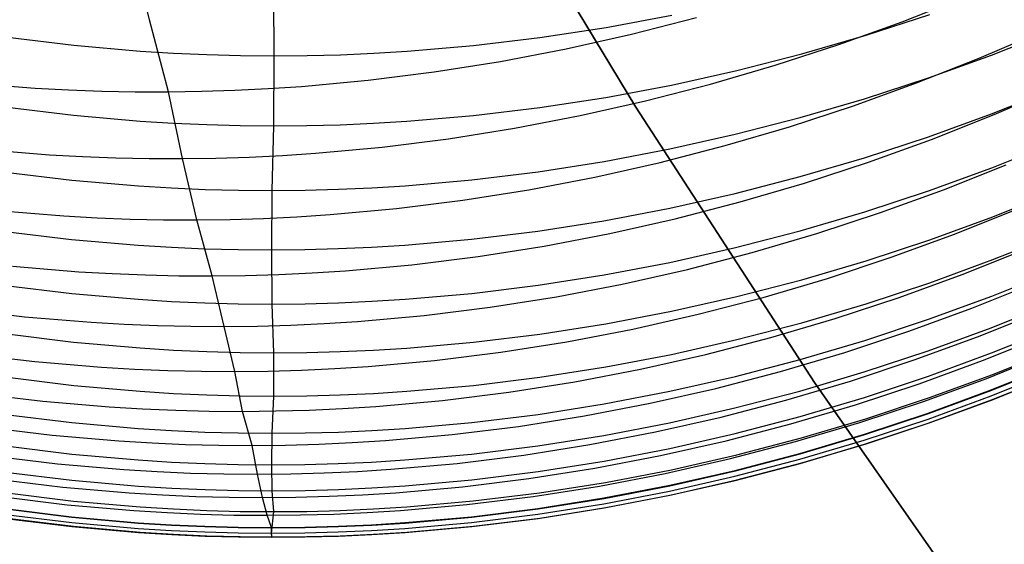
# Model space of a CAD drawing. Extents: x -383 to 1849, y -1185 to -529.
# Tile 38 of 256: x -325.96 to -318.77, y -1119.27 to -1115.44. Entities that reach past the tile are written whole.
import ezdxf

# ---------------------------------------------------------------- set-up
doc = ezdxf.new("R2010")
doc.units = 0
doc.layers.add('PREDEFINITO', color=7, linetype='CONTINUOUS')

msp = doc.modelspace()

# ---------------------------------------------------------------- linework, layer by layer
at = {"layer": 'PREDEFINITO'}
for p, q in [((-322.6942, -1114.0282, 420), (-321.4588, -1116.0796, 420)), ((-322.6942, -1114.0282, 370), (-321.4588, -1116.0796, 370)), ((-321.4588, -1116.0796, 395), (-322.6942, -1114.0282, 395)), ((-322.6942, -1114.0282, 420), (-321.4588, -1116.0796, 420)), ((-325.0076, -1115.4415, 547.8587), (-325.1413, -1114.8779, 545.9)), ((-324.1028, -1115.1553, 604.3358), (-324.1012, -1115.705, 602.3691)), ((-319.5142, -1115.4562, 551.7896), (-319.0576, -1115.276, 551.8132)), ((-324.8702, -1115.9672, 549.8277), (-325.0076, -1115.4415, 547.8587)), ((-321.6758, -1115.4984, 602.3205), (-321.196, -1115.4086, 602.2995)), ((-321.4899, -1115.5468, 549.7483), (-321.016, -1115.4246, 549.7555)), ((-319.9758, -1115.6223, 551.7701), (-319.5142, -1115.4562, 551.7896)), ((-319.7775, -1115.5549, 600.2513), (-319.3121, -1115.404, 600.219)), ((-322.1579, -1115.5723, 602.3379), (-321.6758, -1115.4984, 602.3205)), ((-318.9525, -1115.7223, 553.8076), (-318.5017, -1115.5278, 553.8334)), ((-318.8609, -1115.6992, 598.2165), (-318.4049, -1115.5183, 598.1814)), ((-326.0452, -1115.5697, 602.3373), (-325.5608, -1115.6283, 602.3511)), ((-322.642, -1115.6302, 602.3515), (-322.1579, -1115.5723, 602.3379)), ((-321.967, -1115.6541, 549.7456), (-321.4899, -1115.5468, 549.7483)), ((-320.2471, -1115.6909, 600.2804), (-319.7775, -1115.5549, 600.2513)), ((-325.5608, -1115.6283, 602.3511), (-325.075, -1115.6705, 602.361)), ((-325.075, -1115.6705, 602.361), (-324.8318, -1115.6855, 602.3645)), ((-323.3707, -1115.6864, 602.3647), (-323.1276, -1115.6718, 602.3613)), ((-323.1276, -1115.6718, 602.3613), (-322.642, -1115.6302, 602.3515)), ((-322.4468, -1115.746, 549.7475), (-321.967, -1115.6541, 549.7456)), ((-320.4421, -1115.7741, 551.7547), (-319.9758, -1115.6223, 551.7701)), ((-324.8318, -1115.6855, 602.3645), (-324.5883, -1115.6962, 602.367)), ((-324.5883, -1115.6962, 602.367), (-324.3448, -1115.7028, 602.3685)), ((-324.3448, -1115.7028, 602.3685), (-324.1012, -1115.705, 602.3691)), ((-324.1012, -1115.705, 602.3691), (-324.1027, -1116.2156, 600.3928)), ((-324.1012, -1115.705, 602.3691), (-323.8576, -1115.7031, 602.3686)), ((-323.8576, -1115.7031, 602.3686), (-323.6141, -1115.6969, 602.3671)), ((-323.6141, -1115.6969, 602.3671), (-323.3707, -1115.6864, 602.3647)), ((-322.9289, -1115.8224, 549.754), (-322.4468, -1115.746, 549.7475)), ((-320.7206, -1115.812, 600.3064), (-320.2471, -1115.6909, 600.2804)), ((-319.4089, -1115.9029, 553.7854), (-318.9525, -1115.7223, 553.8076)), ((-319.3221, -1115.8658, 598.2489), (-318.8609, -1115.6992, 598.2165)), ((-323.4127, -1115.883, 549.7653), (-322.9289, -1115.8224, 549.754)), ((-321.1975, -1115.9177, 600.329), (-320.7206, -1115.812, 600.3064)), ((-320.9125, -1115.9114, 551.7434), (-320.4421, -1115.7741, 551.7547)), ((-323.8979, -1115.9275, 549.7813), (-323.4127, -1115.883, 549.7653)), ((-319.788, -1116.0178, 598.2784), (-319.3221, -1115.8658, 598.2489)), ((-326.3266, -1115.902, 549.9336), (-325.842, -1115.9402, 549.8936)), ((-325.842, -1115.9402, 549.8936), (-325.5993, -1115.9532, 549.8753)), ((-325.5993, -1115.9532, 549.8753), (-325.3564, -1115.962, 549.8583)), ((-325.3564, -1115.962, 549.8583), (-325.1133, -1115.9667, 549.8424)), ((-325.1133, -1115.9667, 549.8424), (-324.8702, -1115.9672, 549.8277)), ((-324.8702, -1115.9672, 549.8277), (-324.627, -1115.9636, 549.8143)), ((-324.7673, -1116.4541, 551.8081), (-324.8702, -1115.9672, 549.8277)), ((-324.627, -1115.9636, 549.8143), (-324.3839, -1115.9557, 549.8021)), ((-324.3839, -1115.9557, 549.8021), (-324.1408, -1115.9437, 549.7911)), ((-324.1408, -1115.9437, 549.7911), (-323.8979, -1115.9275, 549.7813)), ((-321.6773, -1116.0079, 600.3483), (-321.1975, -1115.9177, 600.329)), ((-321.3866, -1116.0338, 551.7364), (-320.9125, -1115.9114, 551.7434)), ((-319.8705, -1116.0695, 553.7671), (-319.4089, -1115.9029, 553.7854)), ((-318.8618, -1116.1282, 596.2419), (-318.4057, -1115.9466, 596.2103)), ((-318.8437, -1116.1329, 555.8097), (-318.3934, -1115.938, 555.8338)), ((-322.1594, -1116.0822, 600.3642), (-321.6773, -1116.0079, 600.3483)), ((-321.8638, -1116.1412, 551.7335), (-321.3866, -1116.0338, 551.7364)), ((-320.2582, -1116.1551, 598.305), (-319.788, -1116.0178, 598.2784)), ((-326.0466, -1116.0799, 600.3637), (-325.5622, -1116.1386, 600.3763)), ((-322.6435, -1116.1404, 600.3767), (-322.1594, -1116.0822, 600.3642)), ((-321.4588, -1116.0796, 420), (-320.154, -1118.0876, 420)), ((-321.4588, -1116.0796, 370), (-320.154, -1118.0876, 370)), ((-320.154, -1118.0876, 395), (-321.4588, -1116.0796, 395)), ((-321.4588, -1116.0796, 420), (-320.154, -1118.0876, 420)), ((-320.3366, -1116.2217, 553.7525), (-319.8705, -1116.0695, 553.7671)), ((-325.5622, -1116.1386, 600.3763), (-325.0765, -1116.181, 600.3854)), ((-325.0765, -1116.181, 600.3854), (-324.8332, -1116.196, 600.3886)), ((-323.3722, -1116.1969, 600.3888), (-323.1291, -1116.1822, 600.3857)), ((-323.1291, -1116.1822, 600.3857), (-322.6435, -1116.1404, 600.3767)), ((-322.3438, -1116.2333, 551.735), (-321.8638, -1116.1412, 551.7335)), ((-320.7321, -1116.2772, 598.3288), (-320.2582, -1116.1551, 598.305)), ((-319.323, -1116.2954, 596.271), (-318.8618, -1116.1282, 596.2419)), ((-319.2996, -1116.3139, 555.789), (-318.8437, -1116.1329, 555.8097)), ((-324.8332, -1116.196, 600.3886), (-324.5898, -1116.2068, 600.3909)), ((-324.5898, -1116.2068, 600.3909), (-324.3463, -1116.2133, 600.3923)), ((-324.3463, -1116.2133, 600.3923), (-324.1027, -1116.2156, 600.3928)), ((-324.1027, -1116.2156, 600.3928), (-324.1157, -1116.687, 598.4084)), ((-324.1027, -1116.2156, 600.3928), (-323.8591, -1116.2136, 600.3924)), ((-323.8591, -1116.2136, 600.3924), (-323.6156, -1116.2073, 600.391)), ((-323.6156, -1116.2073, 600.391), (-323.3722, -1116.1969, 600.3888)), ((-322.8259, -1116.3097, 551.7408), (-322.3438, -1116.2333, 551.735)), ((-320.8069, -1116.3593, 553.7418), (-320.3366, -1116.2217, 553.7525)), ((-323.3099, -1116.3703, 551.7509), (-322.8259, -1116.3097, 551.7408)), ((-321.2094, -1116.384, 598.3495), (-320.7321, -1116.2772, 598.3288)), ((-319.789, -1116.4481, 596.2975), (-319.323, -1116.2954, 596.271)), ((-319.7607, -1116.4807, 555.7717), (-319.2996, -1116.3139, 555.789)), ((-326.2233, -1116.3878, 551.9056), (-325.739, -1116.4264, 551.8687)), ((-323.7951, -1116.4147, 551.7655), (-323.3099, -1116.3703, 551.7509)), ((-321.6895, -1116.4752, 598.3672), (-321.2094, -1116.384, 598.3495)), ((-321.2809, -1116.482, 553.7349), (-320.8069, -1116.3593, 553.7418)), ((-318.8599, -1116.5217, 594.254), (-318.4039, -1116.3396, 594.2261)), ((-325.739, -1116.4264, 551.8687), (-325.4963, -1116.4395, 551.8519)), ((-325.4963, -1116.4395, 551.8519), (-325.2535, -1116.4486, 551.8361)), ((-325.2535, -1116.4486, 551.8361), (-325.0104, -1116.4534, 551.8215)), ((-325.0104, -1116.4534, 551.8215), (-324.7673, -1116.4541, 551.8081)), ((-324.7673, -1116.4541, 551.8081), (-324.5242, -1116.4505, 551.7957)), ((-324.6618, -1116.9015, 553.7992), (-324.7673, -1116.4541, 551.8081)), ((-324.5242, -1116.4505, 551.7957), (-324.281, -1116.4427, 551.7845)), ((-324.281, -1116.4427, 551.7845), (-324.038, -1116.4308, 551.7744)), ((-324.038, -1116.4308, 551.7744), (-323.7951, -1116.4147, 551.7655)), ((-320.2593, -1116.5859, 596.3215), (-319.789, -1116.4481, 596.2975)), ((-322.172, -1116.5504, 598.3818), (-321.6895, -1116.4752, 598.3672)), ((-321.7581, -1116.5895, 553.732), (-321.2809, -1116.482, 553.7349)), ((-320.2265, -1116.633, 555.758), (-319.7607, -1116.4807, 555.7717)), ((-319.3211, -1116.6894, 594.2798), (-318.8599, -1116.5217, 594.254)), ((-319.2115, -1116.6811, 557.8013), (-318.7557, -1116.4997, 557.8206)), ((-326.0588, -1116.5533, 598.3826), (-325.5748, -1116.6116, 598.3939)), ((-325.5748, -1116.6116, 598.3939), (-325.0892, -1116.6536, 598.402)), ((-323.142, -1116.6521, 598.4016), (-322.6563, -1116.6095, 598.3933)), ((-322.6563, -1116.6095, 598.3933), (-322.172, -1116.5504, 598.3818)), ((-322.2381, -1116.6817, 553.733), (-321.7581, -1116.5895, 553.732)), ((-320.7333, -1116.7085, 596.3428), (-320.2593, -1116.5859, 596.3215)), ((-325.0892, -1116.6536, 598.402), (-324.8461, -1116.6683, 598.4048)), ((-324.8461, -1116.6683, 598.4048), (-324.6027, -1116.6788, 598.4068)), ((-324.6027, -1116.6788, 598.4068), (-324.3592, -1116.685, 598.408)), ((-324.3592, -1116.685, 598.408), (-324.1157, -1116.687, 598.4084)), ((-324.1157, -1116.687, 598.4084), (-324.1171, -1117.1201, 596.4143)), ((-324.1157, -1116.687, 598.4084), (-323.8721, -1116.6847, 598.4079)), ((-323.8721, -1116.6847, 598.4079), (-323.6286, -1116.6781, 598.4066)), ((-323.6286, -1116.6781, 598.4066), (-323.3852, -1116.6672, 598.4045)), ((-323.3852, -1116.6672, 598.4045), (-323.142, -1116.6521, 598.4016)), ((-322.7202, -1116.7581, 553.7381), (-322.2381, -1116.6817, 553.733)), ((-320.6965, -1116.7706, 555.7477), (-320.2265, -1116.633, 555.758)), ((-319.6725, -1116.8483, 557.7851), (-319.2115, -1116.6811, 557.8013)), ((-323.2041, -1116.8185, 553.7472), (-322.7202, -1116.7581, 553.7381)), ((-321.2106, -1116.8158, 596.3614), (-320.7333, -1116.7085, 596.3428)), ((-319.7871, -1116.8425, 594.3032), (-319.3211, -1116.6894, 594.2798)), ((-318.8521, -1116.8792, 592.2527), (-318.3968, -1116.697, 592.2285)), ((-323.6894, -1116.8628, 553.7603), (-323.2041, -1116.8185, 553.7472)), ((-321.6908, -1116.9073, 596.3773), (-321.2106, -1116.8158, 596.3614)), ((-321.1702, -1116.8932, 555.7411), (-320.6965, -1116.7706, 555.7477)), ((-319.1324, -1117.0063, 559.8221), (-318.6764, -1116.824, 559.84)), ((-326.1182, -1116.8335, 553.8886), (-325.6336, -1116.8728, 553.8547)), ((-325.6336, -1116.8728, 553.8547), (-325.3909, -1116.8862, 553.8393)), ((-325.3909, -1116.8862, 553.8393), (-325.148, -1116.8955, 553.8249)), ((-325.148, -1116.8955, 553.8249), (-324.9049, -1116.9006, 553.8115)), ((-324.9049, -1116.9006, 553.8115), (-324.6618, -1116.9015, 553.7992)), ((-324.6618, -1116.9015, 553.7992), (-324.4186, -1116.8981, 553.7879)), ((-324.5512, -1117.3096, 555.7979), (-324.6618, -1116.9015, 553.7992)), ((-324.4186, -1116.8981, 553.7879), (-324.1754, -1116.8905, 553.7777)), ((-324.1754, -1116.8905, 553.7777), (-323.9323, -1116.8787, 553.7685)), ((-323.9323, -1116.8787, 553.7685), (-323.6894, -1116.8628, 553.7603)), ((-321.6472, -1117.0006, 555.738), (-321.1702, -1116.8932, 555.7411)), ((-320.2574, -1116.9806, 594.3244), (-319.7871, -1116.8425, 594.3032)), ((-320.1381, -1117.001, 557.7721), (-319.6725, -1116.8483, 557.7851)), ((-319.3126, -1117.0469, 592.2749), (-318.8521, -1116.8792, 592.2527)), ((-322.1733, -1116.9829, 596.3905), (-321.6908, -1116.9073, 596.3773)), ((-326.0602, -1116.986, 596.391), (-325.5762, -1117.0446, 596.4012)), ((-325.5762, -1117.0446, 596.4012), (-325.0906, -1117.0867, 596.4085)), ((-323.1434, -1117.0851, 596.4082), (-322.6576, -1117.0422, 596.4008)), ((-322.6576, -1117.0422, 596.4008), (-322.1733, -1116.9829, 596.3905)), ((-322.127, -1117.0925, 555.7387), (-321.6472, -1117.0006, 555.738)), ((-320.7314, -1117.1034, 594.3433), (-320.2574, -1116.9806, 594.3244)), ((-320.608, -1117.139, 557.7624), (-320.1381, -1117.001, 557.7721)), ((-319.7779, -1117.1999, 592.2952), (-319.3126, -1117.0469, 592.2749)), ((-319.5936, -1117.1742, 559.807), (-319.1324, -1117.0063, 559.8221)), ((-318.8522, -1117.191, 590.2348), (-318.3969, -1117.0084, 590.2145)), ((-325.0906, -1117.0867, 596.4085), (-324.8475, -1117.1014, 596.4111)), ((-324.8475, -1117.1014, 596.4111), (-324.6041, -1117.1119, 596.4129)), ((-324.6041, -1117.1119, 596.4129), (-324.3606, -1117.1182, 596.414)), ((-324.3606, -1117.1182, 596.414), (-324.1171, -1117.1201, 596.4143)), ((-324.1171, -1117.1201, 596.4143), (-323.8735, -1117.1178, 596.4139)), ((-324.1171, -1117.1201, 596.4143), (-324.1158, -1117.5147, 594.4063)), ((-323.8735, -1117.1178, 596.4139), (-323.63, -1117.1111, 596.4128)), ((-323.63, -1117.1111, 596.4128), (-323.3866, -1117.1002, 596.4109)), ((-323.3866, -1117.1002, 596.4109), (-323.1434, -1117.0851, 596.4082)), ((-322.6091, -1117.1686, 555.743), (-322.127, -1117.0925, 555.7387)), ((-321.2088, -1117.2108, 594.3597), (-320.7314, -1117.1034, 594.3433)), ((-319.0753, -1117.2996, 561.8481), (-318.6192, -1117.1174, 561.8645)), ((-323.093, -1117.2286, 555.751), (-322.6091, -1117.1686, 555.743)), ((-321.0816, -1117.2619, 557.7559), (-320.608, -1117.139, 557.7624)), ((-320.0594, -1117.3276, 559.7948), (-319.5936, -1117.1742, 559.807)), ((-319.3127, -1117.3592, 590.2536), (-318.8522, -1117.191, 590.2348)), ((-326.0088, -1117.2389, 555.8793), (-325.5238, -1117.2791, 555.8484)), ((-323.5783, -1117.2723, 555.7628), (-323.093, -1117.2286, 555.751)), ((-321.689, -1117.3025, 594.3738), (-321.2088, -1117.2108, 594.3597)), ((-321.5586, -1117.3695, 557.7527), (-321.0816, -1117.2619, 557.7559)), ((-320.2475, -1117.338, 592.3135), (-319.7779, -1117.1999, 592.2952)), ((-325.5238, -1117.2791, 555.8484), (-325.2808, -1117.293, 555.8344)), ((-325.2808, -1117.293, 555.8344), (-325.0377, -1117.3028, 555.8213)), ((-325.0377, -1117.3028, 555.8213), (-324.7945, -1117.3083, 555.8091)), ((-324.7945, -1117.3083, 555.8091), (-324.5512, -1117.3096, 555.7979)), ((-324.5512, -1117.3096, 555.7979), (-324.3078, -1117.3066, 555.7877)), ((-324.4622, -1117.6786, 557.8048), (-324.5512, -1117.3096, 555.7979)), ((-324.3078, -1117.3066, 555.7877), (-324.0645, -1117.2994, 555.7784)), ((-324.0645, -1117.2994, 555.7784), (-323.8214, -1117.2879, 555.7701)), ((-323.8214, -1117.2879, 555.7701), (-323.5783, -1117.2723, 555.7628)), ((-322.1715, -1117.3781, 594.3854), (-321.689, -1117.3025, 594.3738)), ((-320.5296, -1117.4661, 559.7856), (-320.0594, -1117.3276, 559.7948)), ((-319.5366, -1117.4674, 561.8343), (-319.0753, -1117.2996, 561.8481)), ((-318.8601, -1117.4572, 588.2021), (-318.4041, -1117.2738, 588.1856)), ((-326.0598, -1117.3786, 594.3855), (-325.5755, -1117.4378, 594.3945)), ((-322.656, -1117.4374, 594.3945), (-322.1715, -1117.3781, 594.3854)), ((-322.0383, -1117.4615, 557.7528), (-321.5586, -1117.3695, 557.7527)), ((-320.7209, -1117.4607, 592.3298), (-320.2475, -1117.338, 592.3135)), ((-319.778, -1117.5126, 590.2707), (-319.3127, -1117.3592, 590.2536)), ((-319.0045, -1117.5449, 563.881), (-318.5486, -1117.3619, 563.8959)), ((-325.5755, -1117.4378, 594.3945), (-325.0897, -1117.4803, 594.4011)), ((-323.1418, -1117.4801, 594.401), (-322.656, -1117.4374, 594.3945)), ((-322.5203, -1117.5377, 557.7563), (-322.0383, -1117.4615, 557.7528)), ((-321.1977, -1117.568, 592.344), (-320.7209, -1117.4607, 592.3298)), ((-321.0034, -1117.5895, 559.7793), (-320.5296, -1117.4661, 559.7856)), ((-320.0026, -1117.6206, 561.823), (-319.5366, -1117.4674, 561.8343)), ((-319.3213, -1117.6262, 588.2173), (-318.8601, -1117.4572, 588.2021)), ((-326.4033, -1117.5503, 557.909), (-325.9198, -1117.6072, 557.8778)), ((-325.0897, -1117.4803, 594.4011), (-324.8465, -1117.4953, 594.4034)), ((-324.8465, -1117.4953, 594.4034), (-324.603, -1117.5061, 594.405)), ((-324.603, -1117.5061, 594.405), (-324.3595, -1117.5125, 594.406)), ((-324.3595, -1117.5125, 594.406), (-324.1158, -1117.5147, 594.4063)), ((-324.1158, -1117.5147, 594.4063), (-323.8722, -1117.5125, 594.406)), ((-324.1158, -1117.5147, 594.4063), (-324.1025, -1117.8705, 592.3842)), ((-323.8722, -1117.5125, 594.406), (-323.6286, -1117.5059, 594.405)), ((-323.6286, -1117.5059, 594.405), (-323.3851, -1117.4951, 594.4034)), ((-323.3851, -1117.4951, 594.4034), (-323.1418, -1117.4801, 594.401)), ((-323.0042, -1117.5977, 557.7633), (-322.5203, -1117.5377, 557.7563)), ((-320.2476, -1117.651, 590.2861), (-319.778, -1117.5126, 590.2707)), ((-319.4656, -1117.7134, 563.8682), (-319.0045, -1117.5449, 563.881)), ((-318.8638, -1117.6876, 586.1734), (-318.4079, -1117.5042, 586.1606)), ((-325.9198, -1117.6072, 557.8778), (-325.4348, -1117.6477, 557.8501)), ((-323.4894, -1117.6414, 557.7736), (-323.0042, -1117.5977, 557.7633)), ((-321.6774, -1117.6595, 592.3562), (-321.1977, -1117.568, 592.344)), ((-321.4806, -1117.6976, 559.7759), (-321.0034, -1117.5895, 559.7793)), ((-320.4728, -1117.7589, 561.8143), (-320.0026, -1117.6206, 561.823)), ((-318.9644, -1117.754, 565.9184), (-318.5081, -1117.5708, 565.9319)), ((-325.4348, -1117.6477, 557.8501), (-325.1918, -1117.6618, 557.8375)), ((-325.1918, -1117.6618, 557.8375), (-324.9487, -1117.6716, 557.8257)), ((-324.9487, -1117.6716, 557.8257), (-324.7055, -1117.6772, 557.8148)), ((-324.7055, -1117.6772, 557.8148), (-324.4622, -1117.6786, 557.8048)), ((-324.4622, -1117.6786, 557.8048), (-324.2189, -1117.6757, 557.7957)), ((-324.386, -1118.0071, 559.8205), (-324.4622, -1117.6786, 557.8048)), ((-324.2189, -1117.6757, 557.7957), (-323.9756, -1117.6685, 557.7875)), ((-323.9756, -1117.6685, 557.7875), (-323.7324, -1117.657, 557.7801)), ((-323.7324, -1117.657, 557.7801), (-323.4894, -1117.6414, 557.7736)), ((-322.1595, -1117.7349, 592.3662), (-321.6774, -1117.6595, 592.3562)), ((-320.721, -1117.7741, 590.2998), (-320.2476, -1117.651, 590.2861)), ((-319.7873, -1117.7803, 588.2312), (-319.3213, -1117.6262, 588.2173)), ((-319.3248, -1117.8564, 586.1852), (-318.8638, -1117.6876, 586.1734)), ((-318.8609, -1117.8715, 584.1441), (-318.4049, -1117.6875, 584.1346)), ((-326.0463, -1117.7331, 592.366), (-325.562, -1117.7926, 592.3739)), ((-322.6435, -1117.794, 592.374), (-322.1595, -1117.7349, 592.3662)), ((-321.9606, -1117.7899, 559.7756), (-321.4806, -1117.6976, 559.7759)), ((-320.9467, -1117.8821, 561.8082), (-320.4728, -1117.7589, 561.8143)), ((-319.9314, -1117.8673, 563.8578), (-319.4656, -1117.7134, 563.8682)), ((-319.4257, -1117.9228, 565.9069), (-318.9644, -1117.754, 565.9184)), ((-318.9287, -1117.9278, 567.9583), (-318.4728, -1117.7448, 567.9702)), ((-325.562, -1117.7926, 592.3739), (-325.0763, -1117.8355, 592.3795)), ((-325.0763, -1117.8355, 592.3795), (-324.833, -1117.8507, 592.3816)), ((-323.3722, -1117.8514, 592.3816), (-323.129, -1117.8364, 592.3797)), ((-323.129, -1117.8364, 592.3797), (-322.6435, -1117.794, 592.374)), ((-322.4429, -1117.8663, 559.7784), (-321.9606, -1117.7899, 559.7756)), ((-321.1978, -1117.8817, 590.3118), (-320.721, -1117.7741, 590.2998)), ((-320.2575, -1117.9194, 588.2437), (-319.7873, -1117.7803, 588.2312)), ((-326.3286, -1117.8769, 559.913), (-325.8447, -1117.9344, 559.8853)), ((-324.833, -1117.8507, 592.3816), (-324.5896, -1117.8616, 592.383)), ((-324.5896, -1117.8616, 592.383), (-324.3461, -1117.8682, 592.3839)), ((-324.3461, -1117.8682, 592.3839), (-324.1025, -1117.8705, 592.3842)), ((-324.1025, -1117.8705, 592.3842), (-323.859, -1117.8684, 592.3839)), ((-324.1025, -1117.8705, 592.3842), (-324.1023, -1118.1858, 590.3457)), ((-323.859, -1117.8684, 592.3839), (-323.6155, -1117.862, 592.3831)), ((-323.6155, -1117.862, 592.3831), (-323.3722, -1117.8514, 592.3816)), ((-322.9271, -1117.9265, 559.7842), (-322.4429, -1117.8663, 559.7784)), ((-321.6775, -1117.9735, 590.322), (-321.1978, -1117.8817, 590.3118)), ((-321.4239, -1117.9899, 561.8048), (-320.9467, -1117.8821, 561.8082)), ((-320.4015, -1118.0062, 563.8496), (-319.9314, -1117.8673, 563.8578)), ((-319.7906, -1118.0104, 586.1959), (-319.3248, -1117.8564, 586.1852)), ((-319.322, -1118.0409, 584.1528), (-318.8609, -1117.8715, 584.1441)), ((-318.8964, -1118.0568, 570.0038), (-318.4406, -1117.8736, 570.0143)), ((-318.8528, -1118.0281, 582.1383), (-318.3975, -1117.8444, 582.1321)), ((-325.8447, -1117.9344, 559.8853), (-325.3593, -1117.9755, 559.8606)), ((-325.3593, -1117.9755, 559.8606), (-325.1162, -1117.9898, 559.8494)), ((-323.6558, -1117.9858, 559.7988), (-323.4127, -1117.9702, 559.7931)), ((-323.4127, -1117.9702, 559.7931), (-322.9271, -1117.9265, 559.7842)), ((-322.1595, -1118.0492, 590.3305), (-321.6775, -1117.9735, 590.322)), ((-320.7316, -1118.0432, 588.2549), (-320.2575, -1117.9194, 588.2437)), ((-319.8919, -1118.0769, 565.8973), (-319.4257, -1117.9228, 565.9069)), ((-319.3898, -1118.0963, 567.9479), (-318.9287, -1117.9278, 567.9583)), ((-318.8636, -1118.1409, 572.0562), (-318.408, -1117.9571, 572.0651)), ((-318.8603, -1118.1427, 580.0948), (-318.4043, -1117.9585, 580.0922)), ((-326.0455, -1118.0491, 590.3305), (-325.5613, -1118.1085, 590.3371)), ((-325.1162, -1117.9898, 559.8494), (-324.8729, -1117.9998, 559.8389)), ((-324.8729, -1117.9998, 559.8389), (-324.6295, -1118.0056, 559.8293)), ((-324.6295, -1118.0056, 559.8293), (-324.386, -1118.0071, 559.8205)), ((-324.386, -1118.0071, 559.8205), (-324.1426, -1118.0043, 559.8124)), ((-324.3289, -1118.2974, 561.842), (-324.386, -1118.0071, 559.8205)), ((-324.1426, -1118.0043, 559.8124), (-323.8991, -1117.9972, 559.8052)), ((-323.8991, -1117.9972, 559.8052), (-323.6558, -1117.9858, 559.7988)), ((-322.6435, -1118.1086, 590.3371), (-322.1595, -1118.0492, 590.3305)), ((-321.9039, -1118.0819, 561.8041), (-321.4239, -1117.9899, 561.8048)), ((-321.2089, -1118.1514, 588.2646), (-320.7316, -1118.0432, 588.2549)), ((-320.8753, -1118.1298, 563.8437), (-320.4015, -1118.0062, 563.8496)), ((-320.2607, -1118.1494, 586.2056), (-319.7906, -1118.0104, 586.1959)), ((-319.7879, -1118.1956, 584.1608), (-319.322, -1118.0409, 584.1528)), ((-319.3134, -1118.1972, 582.144), (-318.8528, -1118.0281, 582.1383)), ((-318.8641, -1118.1846, 574.0088), (-318.4084, -1118.0009, 574.0171)), ((-318.8621, -1118.2141, 578.0413), (-318.4063, -1118.0303, 578.0437)), ((-318.8501, -1118.2101, 575.8918), (-318.3946, -1118.0261, 575.8994)), ((-325.5613, -1118.1085, 590.3371), (-325.0757, -1118.1513, 590.3419)), ((-323.1289, -1118.1513, 590.3419), (-322.6435, -1118.1086, 590.3371)), ((-322.3862, -1118.158, 561.8061), (-321.9039, -1118.0819, 561.8041)), ((-320.3622, -1118.2159, 565.8896), (-319.8919, -1118.0769, 565.8973)), ((-320.154, -1118.0876, 420), (-318.7814, -1120.0497, 420)), ((-320.154, -1118.0876, 370), (-318.7814, -1120.0497, 370)), ((-318.7814, -1120.0497, 395), (-320.154, -1118.0876, 395)), ((-320.154, -1118.0876, 420), (-318.7814, -1120.0497, 420)), ((-319.8557, -1118.25, 567.9392), (-319.3898, -1118.0963, 567.9479)), ((-319.3575, -1118.2255, 569.9946), (-318.8964, -1118.0568, 570.0038)), ((-326.2704, -1118.1655, 561.9228), (-325.7868, -1118.2235, 561.8985)), ((-325.0757, -1118.1513, 590.3419), (-324.8326, -1118.1663, 590.3436)), ((-324.8326, -1118.1663, 590.3436), (-324.5892, -1118.1771, 590.3448)), ((-324.5892, -1118.1771, 590.3448), (-324.3458, -1118.1836, 590.3455)), ((-324.3458, -1118.1836, 590.3455), (-324.1023, -1118.1858, 590.3457)), ((-324.1023, -1118.1858, 590.3457), (-324.1158, -1118.4574, 588.2922)), ((-324.1023, -1118.1858, 590.3457), (-323.8588, -1118.1836, 590.3455)), ((-323.8588, -1118.1836, 590.3455), (-323.6154, -1118.1771, 590.3448)), ((-323.6154, -1118.1771, 590.3448), (-323.3721, -1118.1663, 590.3436)), ((-323.3721, -1118.1663, 590.3436), (-323.1289, -1118.1513, 590.3419)), ((-322.8703, -1118.2179, 561.8109), (-322.3862, -1118.158, 561.8061)), ((-321.6891, -1118.2437, 588.2729), (-321.2089, -1118.1514, 588.2646)), ((-321.3525, -1118.238, 563.8402), (-320.8753, -1118.1298, 563.8437)), ((-320.7345, -1118.273, 586.2143), (-320.2607, -1118.1494, 586.2056)), ((-320.2581, -1118.3351, 584.1679), (-319.7879, -1118.1956, 584.1608)), ((-319.7788, -1118.3516, 582.1492), (-319.3134, -1118.1972, 582.144)), ((-319.3251, -1118.3537, 574.0013), (-318.8641, -1118.1846, 574.0088)), ((-319.3245, -1118.3103, 572.0482), (-318.8636, -1118.1409, 572.0562)), ((-319.3215, -1118.3123, 580.0971), (-318.8603, -1118.1427, 580.0948)), ((-325.7868, -1118.2235, 561.8985), (-325.3017, -1118.265, 561.8769)), ((-325.3017, -1118.265, 561.8769), (-325.0587, -1118.2795, 561.8671)), ((-323.5989, -1118.2767, 561.8232), (-323.3558, -1118.2612, 561.8184)), ((-323.3558, -1118.2612, 561.8184), (-322.8703, -1118.2179, 561.8109)), ((-322.1716, -1118.3199, 588.2798), (-321.6891, -1118.2437, 588.2729)), ((-321.8325, -1118.3304, 563.839), (-321.3525, -1118.238, 563.8402)), ((-320.8364, -1118.3397, 565.884), (-320.3622, -1118.2159, 565.8896)), ((-320.3258, -1118.3888, 567.9321), (-319.8557, -1118.25, 567.9392)), ((-319.8232, -1118.3794, 569.9868), (-319.3575, -1118.2255, 569.9946)), ((-319.3231, -1118.3833, 578.0392), (-318.8621, -1118.2141, 578.0413)), ((-319.3109, -1118.3796, 575.8848), (-318.8501, -1118.2101, 575.8918)), ((-326.0597, -1118.3203, 588.2799), (-325.5754, -1118.3799, 588.2853)), ((-325.0587, -1118.2795, 561.8671), (-324.8156, -1118.2897, 561.858)), ((-324.8156, -1118.2897, 561.858), (-324.5723, -1118.2957, 561.8496)), ((-324.5723, -1118.2957, 561.8496), (-324.3289, -1118.2974, 561.842)), ((-324.3289, -1118.2974, 561.842), (-324.0855, -1118.2948, 561.835)), ((-324.2585, -1118.5462, 563.8697), (-324.3289, -1118.2974, 561.842)), ((-324.0855, -1118.2948, 561.835), (-323.8421, -1118.2878, 561.8288)), ((-323.8421, -1118.2878, 561.8288), (-323.5989, -1118.2767, 561.8232)), ((-322.656, -1118.3796, 588.2852), (-322.1716, -1118.3199, 588.2798)), ((-322.3149, -1118.4068, 563.8403), (-321.8325, -1118.3304, 563.839)), ((-321.3138, -1118.448, 565.8804), (-320.8364, -1118.3397, 565.884)), ((-321.2116, -1118.3811, 586.2218), (-320.7345, -1118.273, 586.2143)), ((-320.732, -1118.4593, 584.1743), (-320.2581, -1118.3351, 584.1679)), ((-319.7901, -1118.4648, 572.0412), (-319.3245, -1118.3103, 572.0482)), ((-319.7874, -1118.467, 580.0993), (-319.3215, -1118.3123, 580.0971)), ((-326.2019, -1118.4127, 563.9389), (-325.7177, -1118.4712, 563.918)), ((-325.5754, -1118.3799, 588.2853), (-325.0897, -1118.4228, 588.2891)), ((-323.1419, -1118.4226, 588.289), (-322.656, -1118.3796, 588.2852)), ((-322.7992, -1118.4668, 563.8439), (-322.3149, -1118.4068, 563.8403)), ((-321.6916, -1118.4733, 586.2282), (-321.2116, -1118.3811, 586.2218)), ((-320.7997, -1118.5122, 567.9267), (-320.3258, -1118.3888, 567.9321)), ((-320.2933, -1118.5183, 569.9802), (-319.8232, -1118.3794, 569.9868)), ((-320.2484, -1118.4908, 582.1539), (-319.7788, -1118.3516, 582.1492)), ((-319.7907, -1118.508, 573.9945), (-319.3251, -1118.3537, 574.0013)), ((-319.7888, -1118.5377, 578.0372), (-319.3231, -1118.3833, 578.0392)), ((-319.7765, -1118.5342, 575.8784), (-319.3109, -1118.3796, 575.8848)), ((-325.7177, -1118.4712, 563.918), (-325.2321, -1118.5132, 563.8994)), ((-325.0897, -1118.4228, 588.2891), (-324.8465, -1118.4379, 588.2905)), ((-324.8465, -1118.4379, 588.2905), (-324.603, -1118.4488, 588.2914)), ((-324.603, -1118.4488, 588.2914), (-324.3595, -1118.4553, 588.292)), ((-324.3595, -1118.4553, 588.292), (-324.1158, -1118.4574, 588.2922)), ((-324.1158, -1118.4574, 588.2922), (-324.1172, -1118.6866, 586.2432)), ((-324.1158, -1118.4574, 588.2922), (-323.8722, -1118.4552, 588.292)), ((-323.8722, -1118.4552, 588.292), (-323.6286, -1118.4486, 588.2914)), ((-323.6286, -1118.4486, 588.2914), (-323.3852, -1118.4378, 588.2904)), ((-323.3852, -1118.4378, 588.2904), (-323.1419, -1118.4226, 588.289)), ((-323.2848, -1118.5102, 563.85), (-322.7992, -1118.4668, 563.8439)), ((-322.1739, -1118.5493, 586.2336), (-321.6916, -1118.4733, 586.2282)), ((-321.794, -1118.5404, 565.8788), (-321.3138, -1118.448, 565.8804)), ((-321.2093, -1118.5679, 584.1799), (-320.732, -1118.4593, 584.1743)), ((-320.26, -1118.6043, 572.0353), (-319.7901, -1118.4648, 572.0412)), ((-320.2577, -1118.6067, 580.1012), (-319.7874, -1118.467, 580.0993)), ((-326.06, -1118.5495, 586.2337), (-325.576, -1118.6091, 586.2378)), ((-325.2321, -1118.5132, 563.8994), (-324.9889, -1118.5278, 563.8911)), ((-324.9889, -1118.5278, 563.8911), (-324.7456, -1118.5383, 563.8833)), ((-324.7456, -1118.5383, 563.8833), (-324.5021, -1118.5444, 563.8762)), ((-324.5021, -1118.5444, 563.8762), (-324.2585, -1118.5462, 563.8697)), ((-324.2585, -1118.5462, 563.8697), (-324.0149, -1118.5436, 563.8638)), ((-324.2207, -1118.7557, 565.9024), (-324.2585, -1118.5462, 563.8697)), ((-324.0149, -1118.5436, 563.8638), (-323.7714, -1118.5368, 563.8586)), ((-323.7714, -1118.5368, 563.8586), (-323.528, -1118.5256, 563.854)), ((-323.528, -1118.5256, 563.854), (-323.2848, -1118.5102, 563.85)), ((-322.6581, -1118.6089, 586.2377), (-322.1739, -1118.5493, 586.2336)), ((-322.2766, -1118.6168, 565.8793), (-321.794, -1118.5404, 565.8788)), ((-321.2769, -1118.6202, 567.923), (-320.7997, -1118.5122, 567.9267)), ((-320.7671, -1118.6419, 569.975), (-320.2933, -1118.5183, 569.9802)), ((-320.7219, -1118.6147, 582.158), (-320.2484, -1118.4908, 582.1539)), ((-320.2607, -1118.6472, 573.9885), (-319.7907, -1118.508, 573.9945)), ((-320.2588, -1118.677, 578.0355), (-319.7888, -1118.5377, 578.0372)), ((-320.2464, -1118.6737, 575.8726), (-319.7765, -1118.5342, 575.8784)), ((-326.1641, -1118.621, 565.9598), (-325.68, -1118.6799, 565.9423)), ((-325.576, -1118.6091, 586.2378), (-325.0905, -1118.652, 586.2408)), ((-323.1437, -1118.6519, 586.2407), (-322.6581, -1118.6089, 586.2377)), ((-322.7611, -1118.6768, 565.8819), (-322.2766, -1118.6168, 565.8793)), ((-321.7569, -1118.7123, 567.921), (-321.2769, -1118.6202, 567.923)), ((-321.6894, -1118.6606, 584.1847), (-321.2093, -1118.5679, 584.1799)), ((-321.1987, -1118.7229, 582.1617), (-320.7219, -1118.6147, 582.158)), ((-320.7338, -1118.7283, 572.0303), (-320.26, -1118.6043, 572.0353)), ((-320.7317, -1118.731, 580.1029), (-320.2577, -1118.6067, 580.1012)), ((-325.68, -1118.6799, 565.9423), (-325.1944, -1118.7222, 565.9269)), ((-325.0905, -1118.652, 586.2408), (-324.8474, -1118.6671, 586.2419)), ((-324.8474, -1118.6671, 586.2419), (-324.6041, -1118.6779, 586.2426)), ((-324.6041, -1118.6779, 586.2426), (-324.3607, -1118.6844, 586.243)), ((-324.3607, -1118.6844, 586.243), (-324.1172, -1118.6866, 586.2432)), ((-324.1172, -1118.6866, 586.2432), (-323.8737, -1118.6844, 586.243)), ((-324.1172, -1118.6866, 586.2432), (-324.1154, -1118.876, 584.1959)), ((-323.8737, -1118.6844, 586.243), (-323.6302, -1118.6778, 586.2426)), ((-323.6302, -1118.6778, 586.2426), (-323.3869, -1118.667, 586.2418)), ((-323.3869, -1118.667, 586.2418), (-323.1437, -1118.6519, 586.2407)), ((-323.2469, -1118.7201, 565.8865), (-322.7611, -1118.6768, 565.8819)), ((-322.1718, -1118.7372, 584.1887), (-321.6894, -1118.6606, 584.1847)), ((-321.2442, -1118.7499, 569.9712), (-320.7671, -1118.6419, 569.975)), ((-320.7344, -1118.7711, 573.9833), (-320.2607, -1118.6472, 573.9885)), ((-320.7326, -1118.8009, 578.0339), (-320.2588, -1118.677, 578.0355)), ((-320.7201, -1118.7979, 575.8676), (-320.2464, -1118.6737, 575.8726)), ((-326.0584, -1118.7399, 584.1891), (-325.5744, -1118.7993, 584.1921)), ((-325.1944, -1118.7222, 565.9269), (-324.9512, -1118.737, 565.92)), ((-324.9512, -1118.737, 565.92), (-324.7078, -1118.7476, 565.9136)), ((-324.7078, -1118.7476, 565.9136), (-324.4643, -1118.7538, 565.9077)), ((-324.4643, -1118.7538, 565.9077), (-324.2207, -1118.7557, 565.9024)), ((-324.2207, -1118.7557, 565.9024), (-323.9771, -1118.7533, 565.8976)), ((-324.1822, -1118.926, 567.9375), (-324.2207, -1118.7557, 565.9024)), ((-323.9771, -1118.7533, 565.8976), (-323.7336, -1118.7465, 565.8934)), ((-323.7336, -1118.7465, 565.8934), (-323.4901, -1118.7354, 565.8897)), ((-323.4901, -1118.7354, 565.8897), (-323.2469, -1118.7201, 565.8865)), ((-322.6561, -1118.7972, 584.1918), (-322.1718, -1118.7372, 584.1887)), ((-322.2392, -1118.7883, 567.9208), (-321.7569, -1118.7123, 567.921)), ((-321.7242, -1118.842, 569.9688), (-321.2442, -1118.7499, 569.9712)), ((-321.6784, -1118.8153, 582.1648), (-321.1987, -1118.7229, 582.1617)), ((-321.2115, -1118.8794, 573.979), (-320.7344, -1118.7711, 573.9833)), ((-321.2108, -1118.8368, 572.0264), (-320.7338, -1118.7283, 572.0303)), ((-321.209, -1118.8396, 580.1044), (-320.7317, -1118.731, 580.1029)), ((-326.1245, -1118.7905, 567.9831), (-325.6406, -1118.8496, 567.9691)), ((-325.5744, -1118.7993, 584.1921), (-325.0889, -1118.842, 584.1942)), ((-325.0889, -1118.842, 584.1942), (-324.8457, -1118.8569, 584.195)), ((-323.385, -1118.8559, 584.1948), (-323.1418, -1118.8406, 584.194)), ((-323.1418, -1118.8406, 584.194), (-322.6561, -1118.7972, 584.1918)), ((-322.7234, -1118.8479, 567.9223), (-322.2392, -1118.7883, 567.9208)), ((-322.2065, -1118.9181, 569.9677), (-321.7242, -1118.842, 569.9688)), ((-322.1605, -1118.8915, 582.1674), (-321.6784, -1118.8153, 582.1648)), ((-321.6908, -1118.9293, 572.0236), (-321.2108, -1118.8368, 572.0264)), ((-321.6892, -1118.9322, 580.1057), (-321.209, -1118.8396, 580.1044)), ((-321.2097, -1118.9092, 578.0325), (-320.7326, -1118.8009, 578.0339)), ((-321.1971, -1118.9064, 575.8631), (-320.7201, -1118.7979, 575.8676)), ((-326.0465, -1118.8917, 582.1674), (-325.5624, -1118.9514, 582.1694)), ((-325.6406, -1118.8496, 567.9691), (-325.1553, -1118.892, 567.9568)), ((-325.1553, -1118.892, 567.9568), (-324.9123, -1118.907, 567.9513)), ((-324.9123, -1118.907, 567.9513), (-324.6691, -1118.9176, 567.9463)), ((-324.8457, -1118.8569, 584.195), (-324.6024, -1118.8676, 584.1955)), ((-324.6024, -1118.8676, 584.1955), (-324.3589, -1118.874, 584.1958)), ((-324.3589, -1118.874, 584.1958), (-324.1154, -1118.876, 584.1959)), ((-324.1154, -1118.876, 584.1959), (-323.8718, -1118.8736, 584.1958)), ((-324.1154, -1118.876, 584.1959), (-324.1033, -1119.029, 582.172)), ((-323.9388, -1118.9237, 567.9338), (-323.6954, -1118.9171, 567.9306)), ((-323.8718, -1118.8736, 584.1958), (-323.6284, -1118.8669, 584.1954)), ((-323.6954, -1118.9171, 567.9306), (-323.452, -1118.9061, 567.9279)), ((-323.6284, -1118.8669, 584.1954), (-323.385, -1118.8559, 584.1948)), ((-323.452, -1118.9061, 567.9279), (-323.2089, -1118.891, 567.9255)), ((-323.2089, -1118.891, 567.9255), (-322.7234, -1118.8479, 567.9223)), ((-322.6445, -1118.9512, 582.1694), (-322.1605, -1118.8915, 582.1674)), ((-321.6913, -1118.9718, 573.9754), (-321.2115, -1118.8794, 573.979)), ((-321.6897, -1119.0016, 578.0313), (-321.2097, -1118.9092, 578.0325)), ((-321.677, -1118.9989, 575.8594), (-321.1971, -1118.9064, 575.8631)), ((-326.0921, -1118.9192, 570.0118), (-325.6082, -1118.9786, 570.0012)), ((-325.6082, -1118.9786, 570.0012), (-325.1228, -1119.0213, 569.992)), ((-325.5624, -1118.9514, 582.1694), (-325.0768, -1118.9944, 582.1708)), ((-324.6691, -1118.9176, 567.9463), (-324.4257, -1118.924, 567.9417)), ((-324.4257, -1118.924, 567.9417), (-324.1822, -1118.926, 567.9375)), ((-324.1822, -1118.926, 567.9375), (-323.9388, -1118.9237, 567.9338)), ((-324.1496, -1119.0556, 569.978), (-324.1822, -1118.926, 567.9375)), ((-323.1762, -1119.0207, 569.97), (-322.6906, -1118.9777, 569.9681)), ((-323.13, -1118.9942, 582.1708), (-322.6445, -1118.9512, 582.1694)), ((-322.6906, -1118.9777, 569.9681), (-322.2065, -1118.9181, 569.9677)), ((-322.1736, -1119.048, 573.9727), (-321.6913, -1118.9718, 573.9754)), ((-322.1731, -1119.0057, 572.0218), (-321.6908, -1118.9293, 572.0236)), ((-322.1717, -1119.0087, 580.1067), (-321.6892, -1118.9322, 580.1057)), ((-326.0611, -1119.0067, 572.0477), (-325.5767, -1119.0663, 572.0406)), ((-326.0597, -1119.0091, 580.1065), (-325.5755, -1119.0689, 580.1074)), ((-326.0594, -1119.0488, 573.9821), (-325.5754, -1119.1084, 573.9779)), ((-325.1228, -1119.0213, 569.992), (-324.8797, -1119.0363, 569.988)), ((-325.0768, -1118.9944, 582.1708), (-324.8336, -1119.0095, 582.1714)), ((-324.8797, -1119.0363, 569.988), (-324.6364, -1119.047, 569.9843)), ((-324.8336, -1119.0095, 582.1714), (-324.5903, -1119.0203, 582.1717)), ((-324.6364, -1119.047, 569.9843), (-324.393, -1119.0535, 569.981)), ((-324.5903, -1119.0203, 582.1717), (-324.3468, -1119.0268, 582.1719)), ((-324.393, -1119.0535, 569.981), (-324.1496, -1119.0556, 569.978)), ((-324.3468, -1119.0268, 582.1719), (-324.1033, -1119.029, 582.172)), ((-324.1496, -1119.0556, 569.978), (-323.9061, -1119.0533, 569.9755)), ((-324.1169, -1119.1438, 572.0258), (-324.1496, -1119.0556, 569.978)), ((-324.1033, -1119.029, 582.172), (-324.1188, -1119.1894, 579.083)), ((-324.1033, -1119.029, 582.172), (-323.8598, -1119.0268, 582.1719)), ((-323.9061, -1119.0533, 569.9755), (-323.6627, -1119.0467, 569.9733)), ((-323.8598, -1119.0268, 582.1719), (-323.6164, -1119.0202, 582.1717)), ((-323.6627, -1119.0467, 569.9733), (-323.4193, -1119.0359, 569.9714)), ((-323.6164, -1119.0202, 582.1717), (-323.3731, -1119.0094, 582.1713)), ((-323.4193, -1119.0359, 569.9714), (-323.1762, -1119.0207, 569.97)), ((-323.3731, -1119.0094, 582.1713), (-323.13, -1118.9942, 582.1708)), ((-322.6577, -1119.1078, 573.9708), (-322.1736, -1119.048, 573.9727)), ((-322.6574, -1119.0656, 572.0212), (-322.1731, -1119.0057, 572.0218)), ((-322.6561, -1119.0686, 580.1075), (-322.1717, -1119.0087, 580.1067)), ((-322.172, -1119.0778, 578.0303), (-321.6897, -1119.0016, 578.0313)), ((-322.1593, -1119.0753, 575.8563), (-321.677, -1118.9989, 575.8594)), ((-326.0581, -1119.0779, 578.0299), (-325.5741, -1119.1376, 578.0292)), ((-326.0473, -1119.0759, 575.8576), (-325.5629, -1119.1356, 575.8549)), ((-325.5767, -1119.0663, 572.0406), (-325.0909, -1119.1093, 572.0345)), ((-325.5755, -1119.0689, 580.1074), (-325.0898, -1119.112, 580.108)), ((-325.5754, -1119.1084, 573.9779), (-325.0899, -1119.1513, 573.9745)), ((-325.0909, -1119.1093, 572.0345), (-324.8476, -1119.1244, 572.0319)), ((-325.0898, -1119.112, 580.108), (-324.8465, -1119.1272, 580.1082)), ((-324.8476, -1119.1244, 572.0319), (-324.6041, -1119.1352, 572.0296)), ((-324.8465, -1119.1272, 580.1082), (-324.6031, -1119.138, 580.1084)), ((-323.6298, -1119.1349, 572.0231), (-323.3863, -1119.124, 572.0222)), ((-323.6287, -1119.1379, 580.1084), (-323.3852, -1119.127, 580.1083)), ((-323.3863, -1119.124, 572.0222), (-323.1431, -1119.1088, 572.0216)), ((-323.3852, -1119.127, 580.1083), (-323.1419, -1119.1118, 580.1081)), ((-323.1432, -1119.1509, 573.9698), (-322.6577, -1119.1078, 573.9708)), ((-323.1431, -1119.1088, 572.0216), (-322.6574, -1119.0656, 572.0212)), ((-323.1419, -1119.1118, 580.1081), (-322.6561, -1119.0686, 580.1075)), ((-322.6562, -1119.1376, 578.0295), (-322.172, -1119.0778, 578.0303)), ((-322.6436, -1119.1352, 575.8539), (-322.1593, -1119.0753, 575.8563)), ((-325.5741, -1119.1376, 578.0292), (-325.0886, -1119.1806, 578.0287)), ((-325.5629, -1119.1356, 575.8549), (-325.077, -1119.1786, 575.8529)), ((-325.0899, -1119.1513, 573.9745), (-324.8468, -1119.1663, 573.9731)), ((-325.0886, -1119.1806, 578.0287), (-324.8455, -1119.1958, 578.0286)), ((-325.077, -1119.1786, 575.8529), (-324.8338, -1119.1938, 575.8522)), ((-324.8468, -1119.1663, 573.9731), (-324.6035, -1119.1771, 573.972)), ((-324.8455, -1119.1958, 578.0286), (-324.6022, -1119.2066, 578.0285)), ((-324.8338, -1119.1938, 575.8522), (-324.5903, -1119.2046, 575.8516)), ((-324.6041, -1119.1352, 572.0296), (-324.3606, -1119.1417, 572.0276)), ((-324.6035, -1119.1771, 573.972), (-324.3601, -1119.1836, 573.9711)), ((-324.6031, -1119.138, 580.1084), (-324.3595, -1119.1446, 580.1085)), ((-324.3606, -1119.1417, 572.0276), (-324.1169, -1119.1438, 572.0258)), ((-324.3601, -1119.1836, 573.9711), (-324.1166, -1119.1858, 573.9704)), ((-324.3595, -1119.1446, 580.1085), (-324.1159, -1119.1467, 580.1085)), ((-324.1188, -1119.1894, 579.083), (-324.1152, -1119.2153, 578.0284)), ((-324.1169, -1119.1438, 572.0258), (-323.8733, -1119.1415, 572.0243)), ((-324.1166, -1119.1858, 573.9704), (-324.1169, -1119.1438, 572.0258)), ((-324.1166, -1119.1858, 573.9704), (-323.8731, -1119.1835, 573.9699)), ((-324.1152, -1119.2153, 578.0284), (-324.1166, -1119.1858, 573.9704)), ((-324.1159, -1119.1467, 580.1085), (-323.8723, -1119.1445, 580.1085)), ((-323.8733, -1119.1415, 572.0243), (-323.6298, -1119.1349, 572.0231)), ((-323.8731, -1119.1835, 573.9699), (-323.6297, -1119.1769, 573.9696)), ((-323.8723, -1119.1445, 580.1085), (-323.6287, -1119.1379, 580.1084)), ((-323.8595, -1119.2111, 575.8511), (-323.6159, -1119.2045, 575.8513)), ((-323.6297, -1119.1769, 573.9696), (-323.3864, -1119.166, 573.9696)), ((-323.6283, -1119.2066, 578.0286), (-323.3849, -1119.1957, 578.0287)), ((-323.6159, -1119.2045, 575.8513), (-323.3725, -1119.1936, 575.8517)), ((-323.3864, -1119.166, 573.9696), (-323.1432, -1119.1509, 573.9698)), ((-323.3849, -1119.1957, 578.0287), (-323.1417, -1119.1806, 578.0289)), ((-323.3725, -1119.1936, 575.8517), (-323.1293, -1119.1784, 575.8523)), ((-323.1417, -1119.1806, 578.0289), (-322.6562, -1119.1376, 578.0295)), ((-323.1293, -1119.1784, 575.8523), (-322.6436, -1119.1352, 575.8539)), ((-324.6022, -1119.2066, 578.0285), (-324.3587, -1119.2132, 578.0284)), ((-324.5903, -1119.2046, 575.8516), (-324.3467, -1119.2111, 575.8513)), ((-324.3587, -1119.2132, 578.0284), (-324.1152, -1119.2153, 578.0284)), ((-324.3467, -1119.2111, 575.8513), (-324.1031, -1119.2133, 575.8511)), ((-324.1152, -1119.2153, 578.0284), (-323.8717, -1119.2131, 578.0284)), ((-324.1031, -1119.2133, 575.8511), (-323.8595, -1119.2111, 575.8511)), ((-323.8717, -1119.2131, 578.0284), (-323.6283, -1119.2066, 578.0286))]:
    msp.add_line(p, q, dxfattribs=at)

doc.saveas('drawing.dxf')
